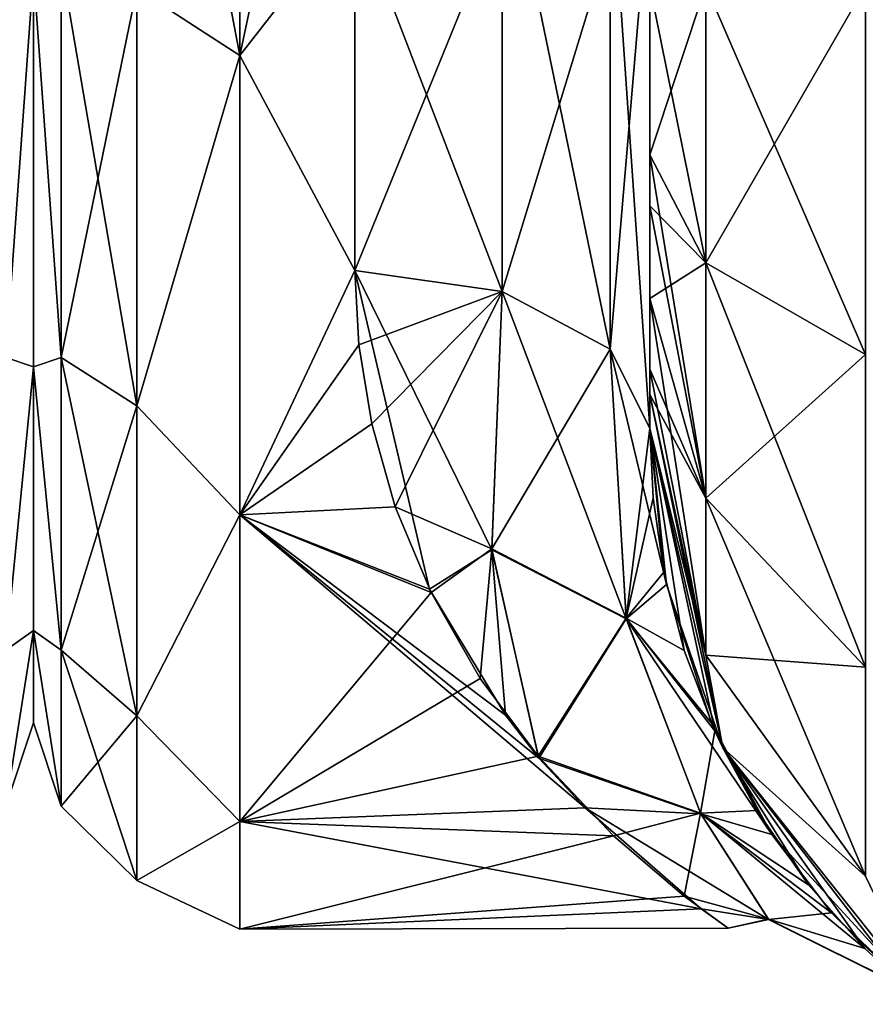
# Model space of a CAD drawing. Extents: x -23 to 470, y -1800 to 0.
# Tile 37 of 243: x 138 to 152, y -1797 to -1781. Entities that reach past the tile are written whole.
import ezdxf

# ---------------------------------------------------------------- set-up
doc = ezdxf.new("R2010")
doc.units = 0
doc.header["$LTSCALE"] = 61.050099
for name, color, linetype in [('111', 7, 'CONTINUOUS'), ('130', 7, 'CONTINUOUS'), ('134', 7, 'CONTINUOUS'), ('135', 7, 'CONTINUOUS'), ('160', 7, 'CONTINUOUS'), ('161', 7, 'CONTINUOUS'), ('162', 7, 'CONTINUOUS'), ('165', 7, 'CONTINUOUS'), ('166', 7, 'CONTINUOUS'), ('167', 7, 'CONTINUOUS'), ('173', 7, 'CONTINUOUS'), ('71', 7, 'CONTINUOUS')]:
    doc.layers.add(name, color=color, linetype=linetype)

msp = doc.modelspace()

# ---------------------------------------------------------------- linework, layer by layer
at = {"layer": '111', "linetype": 'CONTINUOUS'}
for points in [[(137.531, -1779.61, -20.908), (138, -1779.766, -18.966), (137.531, -1786.302, -17.044), (137.531, -1779.61, -20.908)], [(137.531, -1786.302, 17.044), (138, -1779.765, 18.966), (137.531, -1779.61, 20.908), (137.531, -1786.302, 17.044)], [(138, -1786.464, 14.522), (138, -1779.765, 18.966), (137.531, -1786.302, 17.044), (138, -1786.464, 14.522)], [(138, -1779.766, -18.966), (138, -1786.464, -14.522), (137.531, -1786.302, -17.044), (138, -1779.766, -18.966)], [(137.531, -1786.302, -17.044), (138, -1786.464, -14.522), (137.531, -1791.269, -11.125), (137.531, -1786.302, -17.044)], [(137.531, -1791.269, 11.125), (138, -1786.464, 14.522), (137.531, -1786.302, 17.044), (137.531, -1791.269, 11.125)], [(138, -1786.464, -14.522), (138, -1790.933, -7.855), (137.531, -1791.269, -11.125), (138, -1786.464, -14.522)], [(138, -1790.933, 7.854), (138, -1786.464, 14.522), (137.531, -1791.269, 11.125), (138, -1790.933, 7.854)], [(138, -1790.933, -7.855), (138, -1792.5, 0), (137.531, -1793.912, -3.864), (138, -1790.933, -7.855)], [(137.531, -1791.269, -11.125), (138, -1790.933, -7.855), (137.531, -1793.912, -3.864), (137.531, -1791.269, -11.125)], [(138, -1792.5, 0), (138, -1790.933, 7.854), (137.531, -1793.912, 3.864), (138, -1792.5, 0)], [(137.531, -1793.912, 3.864), (138, -1790.933, 7.854), (137.531, -1791.269, 11.125), (137.531, -1793.912, 3.864)], [(137.531, -1793.912, -3.864), (138, -1792.5, 0), (137.531, -1793.912, 3.864), (137.531, -1793.912, -3.864)]]:
    msp.add_3dface(points, dxfattribs=at)
at = {"layer": '130', "linetype": 'CONTINUOUS'}
for points in [[(148.45, -1782.865, -60.931), (148.45, -1783.734, -60.5), (148.45, -1728.15, -61.5), (148.45, -1782.865, -60.931)], [(148.45, -1728.15, -61.5), (148.45, -1783.734, -60.5), (148.45, -1735.92, -59.965), (148.45, -1728.15, -61.5)], [(148.45, -1780, -61.5), (148.45, -1782.865, -60.931), (148.45, -1728.15, -61.5), (148.45, -1780, -61.5)], [(148.45, -1735.917, 59.966), (148.45, -1742.613, 55.523), (148.45, -1785.305, 59.301), (148.45, -1735.917, 59.966)], [(148.45, -1780, 61.5), (148.45, -1735.917, 59.966), (148.45, -1782.865, 60.931), (148.45, -1780, 61.5)], [(148.45, -1782.865, 60.931), (148.45, -1735.917, 59.966), (148.45, -1783.734, 60.5), (148.45, -1782.865, 60.931)], [(148.45, -1783.734, 60.5), (148.45, -1735.917, 59.966), (148.45, -1785.305, 59.301), (148.45, -1783.734, 60.5)], [(148.45, -1786.5, -57.734), (148.45, -1786.933, -56.86), (148.45, -1735.92, -59.965), (148.45, -1786.5, -57.734)], [(148.45, -1735.92, -59.965), (148.45, -1786.933, -56.86), (148.45, -1742.616, -55.52), (148.45, -1735.92, -59.965)], [(148.45, -1785.305, -59.301), (148.45, -1786.5, -57.734), (148.45, -1735.92, -59.965), (148.45, -1785.305, -59.301)], [(148.45, -1783.734, -60.5), (148.45, -1785.305, -59.301), (148.45, -1735.92, -59.965), (148.45, -1783.734, -60.5)], [(148.45, -1742.613, 55.523), (148.45, -1747.082, 48.856), (148.45, -1787.5, 54), (148.45, -1742.613, 55.523)], [(148.45, -1785.305, 59.301), (148.45, -1742.613, 55.523), (148.45, -1786.5, 57.734), (148.45, -1785.305, 59.301)], [(148.45, -1786.5, 57.734), (148.45, -1742.613, 55.523), (148.45, -1786.933, 56.86), (148.45, -1786.5, 57.734)], [(148.45, -1786.933, 56.86), (148.45, -1742.613, 55.523), (148.45, -1787.5, 54), (148.45, -1786.933, 56.86)], [(148.45, -1786.933, -56.86), (148.45, -1787.5, -54), (148.45, -1742.616, -55.52), (148.45, -1786.933, -56.86)], [(148.45, -1742.616, -55.52), (148.45, -1787.5, -54), (148.45, -1747.083, -48.852), (148.45, -1742.616, -55.52)], [(148.45, -1747.082, 48.856), (148.45, -1748.65, 41.002), (148.45, -1787.5, 54), (148.45, -1747.082, 48.856)], [(148.45, -1748.65, 41.002), (148.45, -1747.083, 33.148), (148.45, -1787.5, 54), (148.45, -1748.65, 41.002)], [(148.45, -1787.5, 54), (148.45, -1747.083, 33.148), (148.45, -1768.176, 28.742), (148.45, -1787.5, 54)], [(148.45, -1787.5, -54), (148.45, -1787.5, -24.51), (148.45, -1747.083, -48.852), (148.45, -1787.5, -54)], [(148.45, -1747.083, -48.852), (148.45, -1787.5, -24.51), (148.45, -1748.65, -40.998), (148.45, -1747.083, -48.852)], [(148.45, -1748.65, -40.998), (148.45, -1787.5, -24.51), (148.45, -1778.234, -28.319), (148.45, -1748.65, -40.998)], [(148.45, -1778.235, 28.319), (148.45, -1787.5, 54), (148.45, -1768.176, 28.742), (148.45, -1778.235, 28.319)], [(148.45, -1787.5, 24.51), (148.45, -1787.5, 54), (148.45, -1778.235, 28.319), (148.45, -1787.5, 24.51)]]:
    msp.add_3dface(points, dxfattribs=at)
at = {"layer": '134', "linetype": 'CONTINUOUS'}
for points in [[(138, -1751.5, 0), (138, -1753.067, -7.855), (138, -1790.933, -7.854), (138, -1751.5, 0)], [(138, -1753.067, 7.854), (138, -1751.5, 0), (138, -1792.5, 0), (138, -1753.067, 7.854)], [(138, -1792.5, 0), (138, -1751.5, 0), (138, -1790.933, -7.854), (138, -1792.5, 0)], [(138, -1753.067, -7.855), (138, -1757.536, -14.522), (138, -1790.933, -7.854), (138, -1753.067, -7.855)], [(138, -1757.536, 14.522), (138, -1753.067, 7.854), (138, -1786.464, 14.522), (138, -1757.536, 14.522)], [(138, -1786.464, 14.522), (138, -1753.067, 7.854), (138, -1790.933, 7.855), (138, -1786.464, 14.522)], [(138, -1790.933, 7.855), (138, -1753.067, 7.854), (138, -1792.5, 0), (138, -1790.933, 7.855)], [(138, -1757.536, -14.522), (138, -1764.234, -18.966), (138, -1786.464, -14.522), (138, -1757.536, -14.522)], [(138, -1790.933, -7.854), (138, -1757.536, -14.522), (138, -1786.464, -14.522), (138, -1790.933, -7.854)], [(138, -1779.766, 18.966), (138, -1757.536, 14.522), (138, -1786.464, 14.522), (138, -1779.766, 18.966)], [(138, -1786.464, -14.522), (138, -1764.234, -18.966), (138, -1779.765, -18.966), (138, -1786.464, -14.522)]]:
    msp.add_3dface(points, dxfattribs=at)
at = {"layer": '135', "linetype": 'CONTINUOUS'}
for points in [[(141.5, -1781.184, -22.173), (141.5, -1772, -24), (143.45, -1778.677, -23.052), (141.5, -1781.184, -22.173)], [(141.5, -1772, 24), (141.5, -1781.184, 22.173), (143.45, -1772, 24), (141.5, -1772, 24)], [(143.45, -1772, 24), (141.5, -1781.184, 22.173), (143.45, -1778.677, 23.052), (143.45, -1772, 24)], [(143.45, -1784.828, -20.284), (141.5, -1781.184, -22.173), (143.45, -1778.677, -23.052), (143.45, -1784.828, -20.284)], [(143.45, -1778.677, 23.052), (141.5, -1781.184, 22.173), (143.45, -1784.828, 20.284), (143.45, -1778.677, 23.052)], [(141.5, -1788.971, -16.971), (141.5, -1781.184, -22.173), (143.45, -1784.828, -20.284), (141.5, -1788.971, -16.971)], [(141.5, -1781.184, 22.173), (141.5, -1788.971, 16.971), (143.45, -1784.828, 20.284), (141.5, -1781.184, 22.173)], [(144.717, -1790.235, -15.604), (141.5, -1788.971, -16.971), (143.45, -1784.828, -20.284), (144.717, -1790.235, -15.604)], [(143.45, -1784.828, 20.284), (141.5, -1788.971, 16.971), (143.517, -1786.091, 19.428), (143.45, -1784.828, 20.284)], [(143.517, -1786.091, 19.428), (141.5, -1788.971, 16.971), (143.735, -1787.43, 18.383), (143.517, -1786.091, 19.428)], [(143.735, -1787.43, 18.383), (141.5, -1788.971, 16.971), (144.134, -1788.836, 17.104), (143.735, -1787.43, 18.383)], [(144.134, -1788.836, 17.104), (141.5, -1788.971, 16.971), (144.742, -1790.288, 15.542), (144.134, -1788.836, 17.104)], [(141.5, -1794.173, -9.184), (141.5, -1788.971, -16.971), (147.355, -1793.941, -9.725), (141.5, -1794.173, -9.184)], [(147.355, -1793.941, -9.725), (141.5, -1788.971, -16.971), (146.57, -1793.096, -11.444), (147.355, -1793.941, -9.725)], [(146.57, -1793.096, -11.444), (141.5, -1788.971, -16.971), (146.004, -1792.372, -12.689), (146.57, -1793.096, -11.444)], [(146.004, -1792.372, -12.689), (141.5, -1788.971, -16.971), (144.717, -1790.235, -15.604), (146.004, -1792.372, -12.689)], [(141.5, -1788.971, 16.971), (141.5, -1794.173, 9.184), (144.742, -1790.288, 15.542), (141.5, -1788.971, 16.971)], [(144.742, -1790.288, 15.542), (141.5, -1794.173, 9.184), (145.576, -1791.746, 13.642), (144.742, -1790.288, 15.542)], [(145.576, -1791.746, 13.642), (141.5, -1794.173, 9.184), (146.557, -1793.066, 11.499), (145.576, -1791.746, 13.642)], [(146.557, -1793.066, 11.499), (141.5, -1794.173, 9.184), (147.838, -1794.417, 8.573), (146.557, -1793.066, 11.499)], [(149.32, -1795.652, -4.07), (141.5, -1794.173, -9.184), (147.355, -1793.941, -9.725), (149.32, -1795.652, -4.07)], [(141.5, -1796, 0), (141.5, -1794.173, -9.184), (149.32, -1795.652, -4.07), (141.5, -1796, 0)], [(141.5, -1794.173, 9.184), (141.5, -1796, 0), (147.838, -1794.417, 8.573), (141.5, -1794.173, 9.184)], [(147.838, -1794.417, 8.573), (141.5, -1796, 0), (149.035, -1795.437, 5.169), (147.838, -1794.417, 8.573)], [(149.035, -1795.437, 5.169), (141.5, -1796, 0), (149.782, -1795.981, 0.964), (149.035, -1795.437, 5.169)], [(149.782, -1795.981, 0.964), (141.5, -1796, 0), (149.32, -1795.652, -4.07), (149.782, -1795.981, 0.964)]]:
    msp.add_3dface(points, dxfattribs=at)
at = {"layer": '160', "linetype": 'CONTINUOUS'}
for points in [[(148.45, -1780, 61.5), (148.45, -1782.865, 60.931), (149.402, -1784.701, 65.349), (148.45, -1780, 61.5)], [(148.45, -1780, 61.5), (149.402, -1784.701, 65.349), (149.402, -1780, 66.284), (148.45, -1780, 61.5)], [(149.402, -1784.701, 65.349), (152.111, -1786.253, 69.095), (149.402, -1780, 66.284), (149.402, -1784.701, 65.349)], [(149.402, -1780, 66.284), (152.111, -1786.253, 69.095), (152.111, -1780, 70.339), (149.402, -1780, 66.284)], [(148.45, -1782.865, 60.931), (148.45, -1783.734, 60.5), (149.402, -1788.689, 62.682), (148.45, -1782.865, 60.931)], [(149.402, -1784.701, 65.349), (148.45, -1782.865, 60.931), (149.402, -1788.689, 62.682), (149.402, -1784.701, 65.349)], [(148.45, -1783.734, 60.5), (148.45, -1785.305, 59.301), (149.402, -1788.689, 62.682), (148.45, -1783.734, 60.5)], [(152.111, -1786.253, 69.095), (149.402, -1784.701, 65.349), (152.111, -1791.558, 65.549), (152.111, -1786.253, 69.095)], [(149.402, -1784.701, 65.349), (149.402, -1788.689, 62.682), (152.111, -1791.558, 65.549), (149.402, -1784.701, 65.349)], [(148.45, -1785.305, 59.301), (148.45, -1786.5, 57.734), (149.402, -1791.352, 58.692), (148.45, -1785.305, 59.301)], [(148.45, -1785.305, 59.301), (149.402, -1791.352, 58.692), (149.402, -1788.689, 62.682), (148.45, -1785.305, 59.301)], [(148.45, -1786.5, 57.734), (148.45, -1786.933, 56.86), (149.402, -1791.352, 58.692), (148.45, -1786.5, 57.734)], [(148.45, -1786.933, 56.86), (148.45, -1787.5, 54), (149.688, -1792.924, 54), (148.45, -1786.933, 56.86)], [(148.45, -1786.933, 56.86), (149.688, -1792.924, 54), (149.402, -1791.352, 58.692), (148.45, -1786.933, 56.86)], [(149.402, -1791.352, 58.692), (152.111, -1795.1, 60.241), (149.402, -1788.689, 62.682), (149.402, -1791.352, 58.692)], [(149.402, -1788.689, 62.682), (152.111, -1795.1, 60.241), (152.111, -1791.558, 65.549), (149.402, -1788.689, 62.682)], [(149.402, -1791.352, 58.692), (149.688, -1792.924, 54), (152.111, -1795.1, 60.241), (149.402, -1791.352, 58.692)], [(149.688, -1792.924, 54), (153.156, -1797.273, 54), (152.111, -1795.1, 60.241), (149.688, -1792.924, 54)]]:
    msp.add_3dface(points, dxfattribs=at)
at = {"layer": '161', "linetype": 'CONTINUOUS'}
for points in [[(148.45, -1787.5, 54), (148.45, -1787.5, 24.51), (148.506, -1788.684, 23.379), (148.45, -1787.5, 54)], [(149.688, -1792.924, 54), (148.45, -1787.5, 54), (149.553, -1792.634, 18.063), (149.688, -1792.924, 54)], [(149.553, -1792.634, 18.063), (148.45, -1787.5, 54), (149.032, -1791.27, 20.23), (149.553, -1792.634, 18.063)], [(149.032, -1791.27, 20.23), (148.45, -1787.5, 54), (148.691, -1789.945, 21.976), (149.032, -1791.27, 20.23)], [(148.691, -1789.945, 21.976), (148.45, -1787.5, 54), (148.506, -1788.684, 23.379), (148.691, -1789.945, 21.976)], [(148.45, -1787.5, -24.51), (148.45, -1787.5, -54), (149.688, -1792.924, -54), (148.45, -1787.5, -24.51)], [(148.45, -1787.5, -24.51), (149.688, -1792.924, -54), (148.734, -1790.151, -21.721), (148.45, -1787.5, -24.51)], [(148.734, -1790.151, -21.721), (149.688, -1792.924, -54), (149.496, -1792.507, -18.273), (148.734, -1790.151, -21.721)], [(149.496, -1792.507, -18.273), (149.688, -1792.924, -54), (150.522, -1794.392, -14.447), (149.496, -1792.507, -18.273)], [(150.264, -1793.985, 15.391), (149.688, -1792.924, 54), (149.553, -1792.634, 18.063), (150.264, -1793.985, 15.391)], [(149.688, -1792.924, -54), (153.156, -1797.273, -54), (150.522, -1794.392, -14.447), (149.688, -1792.924, -54)], [(153.156, -1797.273, 54), (149.688, -1792.924, 54), (152.865, -1797.033, 2.98), (153.156, -1797.273, 54)], [(152.865, -1797.033, 2.98), (149.688, -1792.924, 54), (152.099, -1796.327, 8.065), (152.865, -1797.033, 2.98)], [(152.099, -1796.327, 8.065), (149.688, -1792.924, 54), (151.141, -1795.248, 12.116), (152.099, -1796.327, 8.065)], [(151.141, -1795.248, 12.116), (149.688, -1792.924, 54), (150.264, -1793.985, 15.391), (151.141, -1795.248, 12.116)], [(150.522, -1794.392, -14.447), (153.156, -1797.273, -54), (151.532, -1795.719, -10.568), (150.522, -1794.392, -14.447)], [(151.532, -1795.719, -10.568), (153.156, -1797.273, -54), (152.831, -1797.005, -3.318), (151.532, -1795.719, -10.568)]]:
    msp.add_3dface(points, dxfattribs=at)
at = {"layer": '162', "linetype": 'CONTINUOUS'}
for points in [[(148.45, -1782.865, -60.931), (148.45, -1780, -61.5), (149.402, -1780, -66.284), (148.45, -1782.865, -60.931)], [(148.45, -1782.865, -60.931), (149.402, -1780, -66.284), (149.402, -1784.701, -65.349), (148.45, -1782.865, -60.931)], [(149.402, -1780, -66.284), (152.111, -1780, -70.339), (149.402, -1784.701, -65.349), (149.402, -1780, -66.284)], [(149.402, -1784.701, -65.349), (152.111, -1780, -70.339), (152.111, -1786.253, -69.095), (149.402, -1784.701, -65.349)], [(148.45, -1783.734, -60.5), (148.45, -1782.865, -60.931), (149.402, -1784.701, -65.349), (148.45, -1783.734, -60.5)], [(148.45, -1785.305, -59.301), (148.45, -1783.734, -60.5), (149.402, -1784.701, -65.349), (148.45, -1785.305, -59.301)], [(148.45, -1785.305, -59.301), (149.402, -1784.701, -65.349), (149.402, -1788.689, -62.682), (148.45, -1785.305, -59.301)], [(149.402, -1784.701, -65.349), (152.111, -1786.253, -69.095), (149.402, -1788.689, -62.682), (149.402, -1784.701, -65.349)], [(148.45, -1786.5, -57.734), (148.45, -1785.305, -59.301), (149.402, -1788.689, -62.682), (148.45, -1786.5, -57.734)], [(149.402, -1788.689, -62.682), (152.111, -1786.253, -69.095), (152.111, -1791.558, -65.549), (149.402, -1788.689, -62.682)], [(148.45, -1786.933, -56.86), (148.45, -1786.5, -57.734), (149.402, -1788.689, -62.682), (148.45, -1786.933, -56.86)], [(148.45, -1787.5, -54), (148.45, -1786.933, -56.86), (149.402, -1791.352, -58.692), (148.45, -1787.5, -54)], [(149.402, -1791.352, -58.692), (148.45, -1786.933, -56.86), (149.402, -1788.689, -62.682), (149.402, -1791.352, -58.692)], [(149.688, -1792.924, -54), (148.45, -1787.5, -54), (149.402, -1791.352, -58.692), (149.688, -1792.924, -54)], [(149.402, -1791.352, -58.692), (149.402, -1788.689, -62.682), (152.111, -1791.558, -65.549), (149.402, -1791.352, -58.692)], [(152.111, -1795.1, -60.241), (149.688, -1792.924, -54), (149.402, -1791.352, -58.692), (152.111, -1795.1, -60.241)], [(152.111, -1795.1, -60.241), (149.402, -1791.352, -58.692), (152.111, -1791.558, -65.549), (152.111, -1795.1, -60.241)], [(153.156, -1797.273, -54), (149.688, -1792.924, -54), (152.111, -1795.1, -60.241), (153.156, -1797.273, -54)]]:
    msp.add_3dface(points, dxfattribs=at)
at = {"layer": '165', "linetype": 'CONTINUOUS'}
for points in [[(145.948, -1785.185, -20.849), (143.45, -1778.677, -23.052), (145.947, -1777.305, -24.091), (145.948, -1785.185, -20.849)], [(145.948, -1785.185, -20.849), (145.947, -1777.305, -24.091), (147.78, -1786.164, -22.397), (145.948, -1785.185, -20.849)], [(145.947, -1777.305, -24.091), (147.78, -1777.699, -25.88), (147.78, -1786.164, -22.397), (145.947, -1777.305, -24.091)], [(148.45, -1778.234, -28.319), (148.45, -1787.5, -24.51), (147.78, -1777.699, -25.88), (148.45, -1778.234, -28.319)], [(147.78, -1777.699, -25.88), (148.45, -1787.5, -24.51), (147.78, -1786.164, -22.397), (147.78, -1777.699, -25.88)], [(143.45, -1784.828, -20.284), (143.45, -1778.677, -23.052), (145.948, -1785.185, -20.849), (143.45, -1784.828, -20.284)]]:
    msp.add_3dface(points, dxfattribs=at)
at = {"layer": '166', "linetype": 'CONTINUOUS'}
for points in [[(143.45, -1784.828, 20.284), (143.517, -1786.091, 19.428), (145.948, -1785.185, 20.849), (143.45, -1784.828, 20.284)], [(144.717, -1790.235, -15.604), (143.45, -1784.828, -20.284), (145.771, -1789.565, -16.635), (144.717, -1790.235, -15.604)], [(143.45, -1784.828, -20.284), (145.948, -1785.185, -20.849), (145.771, -1789.565, -16.635), (143.45, -1784.828, -20.284)], [(143.517, -1786.091, 19.428), (143.735, -1787.43, 18.383), (145.948, -1785.185, 20.849), (143.517, -1786.091, 19.428)], [(143.735, -1787.43, 18.383), (144.134, -1788.836, 17.104), (145.948, -1785.185, 20.849), (143.735, -1787.43, 18.383)], [(145.948, -1785.185, 20.849), (144.134, -1788.836, 17.104), (145.77, -1789.551, 16.651), (145.948, -1785.185, 20.849)], [(147.78, -1786.164, 22.397), (145.948, -1785.185, 20.849), (145.77, -1789.551, 16.651), (147.78, -1786.164, 22.397)], [(145.948, -1785.185, -20.849), (148.051, -1790.736, -17.125), (145.771, -1789.565, -16.635), (145.948, -1785.185, -20.849)], [(145.948, -1785.185, -20.849), (147.78, -1786.164, -22.397), (148.051, -1790.736, -17.125), (145.948, -1785.185, -20.849)], [(148.049, -1790.723, 17.145), (147.78, -1786.164, 22.397), (145.77, -1789.551, 16.651), (148.049, -1790.723, 17.145)], [(148.45, -1787.5, 24.51), (147.78, -1786.164, 22.397), (148.049, -1790.723, 17.145), (148.45, -1787.5, 24.51)], [(148.45, -1787.5, -24.51), (148.734, -1790.151, -21.721), (147.78, -1786.164, -22.397), (148.45, -1787.5, -24.51)], [(147.78, -1786.164, -22.397), (148.734, -1790.151, -21.721), (148.051, -1790.736, -17.125), (147.78, -1786.164, -22.397)], [(148.506, -1788.684, 23.379), (148.45, -1787.5, 24.51), (148.049, -1790.723, 17.145), (148.506, -1788.684, 23.379)], [(144.134, -1788.836, 17.104), (144.742, -1790.288, 15.542), (145.77, -1789.551, 16.651), (144.134, -1788.836, 17.104)], [(148.691, -1789.945, 21.976), (148.506, -1788.684, 23.379), (148.049, -1790.723, 17.145), (148.691, -1789.945, 21.976)], [(146.004, -1792.372, -12.689), (144.717, -1790.235, -15.604), (145.771, -1789.565, -16.635), (146.004, -1792.372, -12.689)], [(144.742, -1790.288, 15.542), (145.576, -1791.746, 13.642), (145.77, -1789.551, 16.651), (144.742, -1790.288, 15.542)], [(145.576, -1791.746, 13.642), (146.557, -1793.066, 11.499), (145.77, -1789.551, 16.651), (145.576, -1791.746, 13.642)], [(146.557, -1793.066, 11.499), (148.049, -1790.723, 17.145), (145.77, -1789.551, 16.651), (146.557, -1793.066, 11.499)], [(146.57, -1793.096, -11.444), (146.004, -1792.372, -12.689), (145.771, -1789.565, -16.635), (146.57, -1793.096, -11.444)], [(148.051, -1790.736, -17.125), (146.57, -1793.096, -11.444), (145.771, -1789.565, -16.635), (148.051, -1790.736, -17.125)], [(149.032, -1791.27, 20.23), (148.691, -1789.945, 21.976), (148.049, -1790.723, 17.145), (149.032, -1791.27, 20.23)], [(148.734, -1790.151, -21.721), (149.496, -1792.507, -18.273), (148.051, -1790.736, -17.125), (148.734, -1790.151, -21.721)], [(146.557, -1793.066, 11.499), (149.31, -1794.03, 10.697), (148.049, -1790.723, 17.145), (146.557, -1793.066, 11.499)], [(146.57, -1793.096, -11.444), (148.051, -1790.736, -17.125), (149.317, -1794.042, -10.666), (146.57, -1793.096, -11.444)], [(149.553, -1792.634, 18.063), (149.032, -1791.27, 20.23), (148.049, -1790.723, 17.145), (149.553, -1792.634, 18.063)], [(149.31, -1794.03, 10.697), (149.553, -1792.634, 18.063), (148.049, -1790.723, 17.145), (149.31, -1794.03, 10.697)], [(149.496, -1792.507, -18.273), (150.522, -1794.392, -14.447), (148.051, -1790.736, -17.125), (149.496, -1792.507, -18.273)], [(148.051, -1790.736, -17.125), (150.522, -1794.392, -14.447), (149.317, -1794.042, -10.666), (148.051, -1790.736, -17.125)], [(150.264, -1793.985, 15.391), (149.553, -1792.634, 18.063), (149.31, -1794.03, 10.697), (150.264, -1793.985, 15.391)], [(146.557, -1793.066, 11.499), (147.838, -1794.417, 8.573), (149.31, -1794.03, 10.697), (146.557, -1793.066, 11.499)], [(147.355, -1793.941, -9.725), (146.57, -1793.096, -11.444), (149.317, -1794.042, -10.666), (147.355, -1793.941, -9.725)], [(149.32, -1795.652, -4.07), (147.355, -1793.941, -9.725), (150.465, -1795.835, -3.592), (149.32, -1795.652, -4.07)], [(147.355, -1793.941, -9.725), (149.317, -1794.042, -10.666), (150.465, -1795.835, -3.592), (147.355, -1793.941, -9.725)], [(151.141, -1795.248, 12.116), (150.264, -1793.985, 15.391), (149.31, -1794.03, 10.697), (151.141, -1795.248, 12.116)], [(147.838, -1794.417, 8.573), (149.035, -1795.437, 5.169), (149.31, -1794.03, 10.697), (147.838, -1794.417, 8.573)], [(149.035, -1795.437, 5.169), (150.461, -1795.83, 3.631), (149.31, -1794.03, 10.697), (149.035, -1795.437, 5.169)], [(152.099, -1796.327, 8.065), (151.141, -1795.248, 12.116), (149.31, -1794.03, 10.697), (152.099, -1796.327, 8.065)], [(150.461, -1795.83, 3.631), (152.099, -1796.327, 8.065), (149.31, -1794.03, 10.697), (150.461, -1795.83, 3.631)], [(150.522, -1794.392, -14.447), (151.532, -1795.719, -10.568), (149.317, -1794.042, -10.666), (150.522, -1794.392, -14.447)], [(149.317, -1794.042, -10.666), (151.532, -1795.719, -10.568), (150.465, -1795.835, -3.592), (149.317, -1794.042, -10.666)], [(149.035, -1795.437, 5.169), (149.782, -1795.981, 0.964), (150.461, -1795.83, 3.631), (149.035, -1795.437, 5.169)], [(149.782, -1795.981, 0.964), (149.32, -1795.652, -4.07), (150.465, -1795.835, -3.592), (149.782, -1795.981, 0.964)], [(149.782, -1795.981, 0.964), (150.465, -1795.835, -3.592), (150.461, -1795.83, 3.631), (149.782, -1795.981, 0.964)], [(152.865, -1797.033, 2.98), (152.099, -1796.327, 8.065), (150.461, -1795.83, 3.631), (152.865, -1797.033, 2.98)], [(150.465, -1795.835, -3.592), (152.865, -1797.033, 2.98), (150.461, -1795.83, 3.631), (150.465, -1795.835, -3.592)], [(151.532, -1795.719, -10.568), (152.831, -1797.005, -3.318), (150.465, -1795.835, -3.592), (151.532, -1795.719, -10.568)], [(152.831, -1797.005, -3.318), (152.865, -1797.033, 2.98), (150.465, -1795.835, -3.592), (152.831, -1797.005, -3.318)]]:
    msp.add_3dface(points, dxfattribs=at)
at = {"layer": '167', "linetype": 'CONTINUOUS'}
for points in [[(148.45, -1787.5, 24.51), (148.45, -1778.235, 28.319), (147.78, -1786.164, 22.397), (148.45, -1787.5, 24.51)], [(147.78, -1786.164, 22.397), (148.45, -1778.235, 28.319), (147.78, -1779.186, 25.507), (147.78, -1786.164, 22.397)], [(143.45, -1778.677, 23.052), (143.45, -1784.828, 20.284), (145.947, -1778.689, 23.744), (143.45, -1778.677, 23.052)], [(145.947, -1778.689, 23.744), (143.45, -1784.828, 20.284), (145.948, -1785.185, 20.849), (145.947, -1778.689, 23.744)], [(145.947, -1778.689, 23.744), (145.948, -1785.185, 20.849), (147.78, -1779.186, 25.507), (145.947, -1778.689, 23.744)], [(145.948, -1785.185, 20.849), (147.78, -1786.164, 22.397), (147.78, -1779.186, 25.507), (145.948, -1785.185, 20.849)]]:
    msp.add_3dface(points, dxfattribs=at)
at = {"layer": '173', "linetype": 'CONTINUOUS'}
for points in [[(141.5, -1772, -24), (141.5, -1781.184, -22.173), (139.752, -1772, -23.532), (141.5, -1772, -24)], [(141.5, -1781.184, -22.173), (139.752, -1780.048, -22.113), (139.752, -1772, -23.532), (141.5, -1781.184, -22.173)], [(141.5, -1781.184, 22.173), (141.5, -1772, 24), (139.752, -1780.048, 22.113), (141.5, -1781.184, 22.173)], [(138.469, -1779.61, 20.908), (138, -1779.766, 18.966), (138.469, -1786.302, 17.044), (138.469, -1779.61, 20.908)], [(138.469, -1786.302, -17.044), (138, -1779.765, -18.966), (138.469, -1779.61, -20.908), (138.469, -1786.302, -17.044)], [(139.752, -1787.126, -18.027), (138.469, -1779.61, -20.908), (139.752, -1780.048, -22.113), (139.752, -1787.126, -18.027)], [(138.469, -1786.302, -17.044), (138.469, -1779.61, -20.908), (139.752, -1787.126, -18.027), (138.469, -1786.302, -17.044)], [(138.469, -1779.61, 20.908), (138.469, -1786.302, 17.044), (139.752, -1780.048, 22.113), (138.469, -1779.61, 20.908)], [(138, -1786.464, -14.522), (138, -1779.765, -18.966), (138.469, -1786.302, -17.044), (138, -1786.464, -14.522)], [(138, -1779.766, 18.966), (138, -1786.464, 14.522), (138.469, -1786.302, 17.044), (138, -1779.766, 18.966)], [(139.752, -1780.048, 22.113), (138.469, -1786.302, 17.044), (139.752, -1787.126, 18.027), (139.752, -1780.048, 22.113)], [(141.5, -1781.184, -22.173), (139.752, -1787.126, -18.027), (139.752, -1780.048, -22.113), (141.5, -1781.184, -22.173)], [(141.5, -1781.184, 22.173), (139.752, -1780.048, 22.113), (139.752, -1787.126, 18.027), (141.5, -1781.184, 22.173)], [(141.5, -1781.184, -22.173), (141.5, -1788.971, -16.971), (139.752, -1787.126, -18.027), (141.5, -1781.184, -22.173)], [(141.5, -1788.971, 16.971), (141.5, -1781.184, 22.173), (139.752, -1787.126, 18.027), (141.5, -1788.971, 16.971)], [(138.469, -1786.302, 17.044), (138, -1786.464, 14.522), (138.469, -1791.269, 11.125), (138.469, -1786.302, 17.044)], [(138.469, -1791.269, -11.125), (138, -1786.464, -14.522), (138.469, -1786.302, -17.044), (138.469, -1791.269, -11.125)], [(139.752, -1792.379, -11.766), (138.469, -1786.302, -17.044), (139.752, -1787.126, -18.027), (139.752, -1792.379, -11.766)], [(138.469, -1791.269, -11.125), (138.469, -1786.302, -17.044), (139.752, -1792.379, -11.766), (138.469, -1791.269, -11.125)], [(138.469, -1786.302, 17.044), (138.469, -1791.269, 11.125), (139.752, -1787.126, 18.027), (138.469, -1786.302, 17.044)], [(138, -1786.464, 14.522), (138, -1790.933, 7.855), (138.469, -1791.269, 11.125), (138, -1786.464, 14.522)], [(138, -1790.933, -7.854), (138, -1786.464, -14.522), (138.469, -1791.269, -11.125), (138, -1790.933, -7.854)], [(139.752, -1787.126, 18.027), (138.469, -1791.269, 11.125), (139.752, -1792.379, 11.766), (139.752, -1787.126, 18.027)], [(141.5, -1788.971, -16.971), (139.752, -1792.379, -11.766), (139.752, -1787.126, -18.027), (141.5, -1788.971, -16.971)], [(141.5, -1788.971, 16.971), (139.752, -1787.126, 18.027), (139.752, -1792.379, 11.766), (141.5, -1788.971, 16.971)], [(141.5, -1788.971, -16.971), (141.5, -1794.173, -9.184), (139.752, -1792.379, -11.766), (141.5, -1788.971, -16.971)], [(141.5, -1794.173, 9.184), (141.5, -1788.971, 16.971), (139.752, -1792.379, 11.766), (141.5, -1794.173, 9.184)], [(138, -1790.933, 7.855), (138, -1792.5, 0), (138.469, -1793.912, 3.864), (138, -1790.933, 7.855)], [(138.469, -1791.269, 11.125), (138, -1790.933, 7.855), (138.469, -1793.912, 3.864), (138.469, -1791.269, 11.125)], [(138, -1792.5, 0), (138, -1790.933, -7.854), (138.469, -1793.912, -3.864), (138, -1792.5, 0)], [(138.469, -1793.912, -3.864), (138, -1790.933, -7.854), (138.469, -1791.269, -11.125), (138.469, -1793.912, -3.864)], [(139.752, -1795.175, -4.086), (138.469, -1791.269, -11.125), (139.752, -1792.379, -11.766), (139.752, -1795.175, -4.086)], [(138.469, -1793.912, -3.864), (138.469, -1791.269, -11.125), (139.752, -1795.175, -4.086), (138.469, -1793.912, -3.864)], [(138.469, -1791.269, 11.125), (138.469, -1793.912, 3.864), (139.752, -1792.379, 11.766), (138.469, -1791.269, 11.125)], [(138.469, -1793.912, 3.864), (138, -1792.5, 0), (138.469, -1793.912, -3.864), (138.469, -1793.912, 3.864)], [(139.752, -1792.379, 11.766), (138.469, -1793.912, 3.864), (139.752, -1795.175, 4.086), (139.752, -1792.379, 11.766)], [(141.5, -1794.173, -9.184), (139.752, -1795.175, -4.086), (139.752, -1792.379, -11.766), (141.5, -1794.173, -9.184)], [(141.5, -1794.173, 9.184), (139.752, -1792.379, 11.766), (139.752, -1795.175, 4.086), (141.5, -1794.173, 9.184)], [(139.752, -1795.175, 4.086), (138.469, -1793.912, -3.864), (139.752, -1795.175, -4.086), (139.752, -1795.175, 4.086)], [(138.469, -1793.912, 3.864), (138.469, -1793.912, -3.864), (139.752, -1795.175, 4.086), (138.469, -1793.912, 3.864)], [(141.5, -1794.173, -9.184), (141.5, -1796, 0), (139.752, -1795.175, -4.086), (141.5, -1794.173, -9.184)], [(141.5, -1796, 0), (141.5, -1794.173, 9.184), (139.752, -1795.175, 4.086), (141.5, -1796, 0)], [(141.5, -1796, 0), (139.752, -1795.175, 4.086), (139.752, -1795.175, -4.086), (141.5, -1796, 0)]]:
    msp.add_3dface(points, dxfattribs=at)
at = {"layer": '71', "linetype": 'CONTINUOUS'}
for points in [[(138, -1751.5, 0), (138, -1753.067, 7.855), (138, -1790.933, 7.854), (138, -1751.5, 0)], [(138, -1753.067, -7.854), (138, -1751.5, 0), (138, -1792.5, 0), (138, -1753.067, -7.854)], [(138, -1792.5, 0), (138, -1751.5, 0), (138, -1790.933, 7.854), (138, -1792.5, 0)], [(138, -1753.067, 7.855), (138, -1757.536, 14.522), (138, -1790.933, 7.854), (138, -1753.067, 7.855)], [(138, -1757.536, -14.522), (138, -1753.067, -7.854), (138, -1786.464, -14.522), (138, -1757.536, -14.522)], [(138, -1786.464, -14.522), (138, -1753.067, -7.854), (138, -1790.933, -7.855), (138, -1786.464, -14.522)], [(138, -1790.933, -7.855), (138, -1753.067, -7.854), (138, -1792.5, 0), (138, -1790.933, -7.855)], [(138, -1757.536, 14.522), (138, -1764.234, 18.966), (138, -1786.464, 14.522), (138, -1757.536, 14.522)], [(138, -1790.933, 7.854), (138, -1757.536, 14.522), (138, -1786.464, 14.522), (138, -1790.933, 7.854)], [(138, -1779.766, -18.966), (138, -1757.536, -14.522), (138, -1786.464, -14.522), (138, -1779.766, -18.966)], [(138, -1786.464, 14.522), (138, -1764.234, 18.966), (138, -1779.765, 18.966), (138, -1786.464, 14.522)]]:
    msp.add_3dface(points, dxfattribs=at)

doc.saveas('drawing.dxf')
